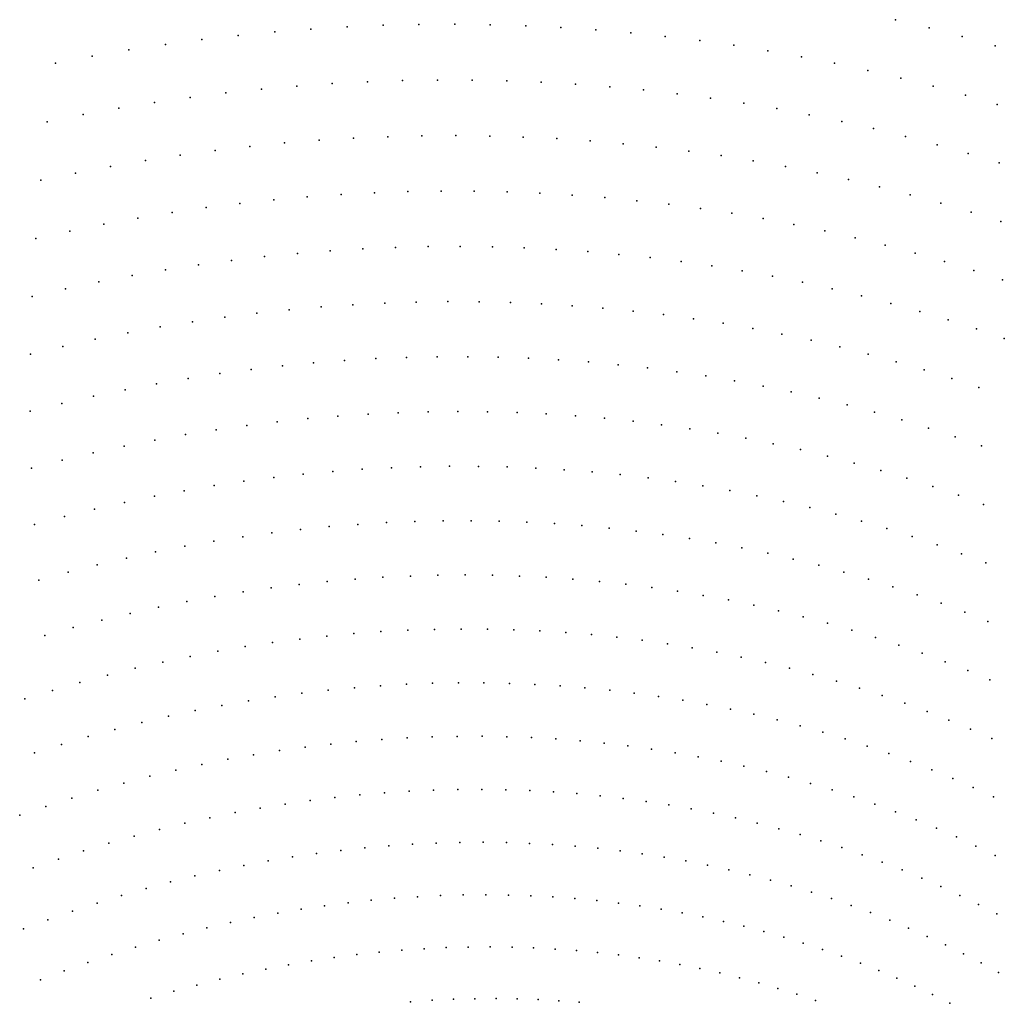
# Model space of a CAD drawing. Header units: metres. Extents: x -51 to 51, y -51 to 51.
# Tile 32 of 46: x -6.37 to -0.02, y 6.35 to 12.68. Entities that reach past the tile are written whole.
import ezdxf

# ---------------------------------------------------------------- set-up
doc = ezdxf.new("R2010")
doc.units = ezdxf.units.M
for name, color, linetype in [('CLASS_2_GROUND', 7, 'CONTINUOUS'), ('CLASS_3_LOW_VEGETATION', 7, 'CONTINUOUS'), ('CLASS_4_MED_VEGETATION', 7, 'CONTINUOUS')]:
    doc.layers.add(name, color=color, linetype=linetype)

msp = doc.modelspace()

# ---------------------------------------------------------------- linework, layer by layer
at = {"layer": 'CLASS_2_GROUND'}
for p in [(-0.678343, 7.205139, 62.369999), (-0.552339, 7.152706, 61.739998), (-1.394287, 7.102437, 62.379997), (-1.263662, 7.062846, 61.75), (-0.428289, 7.098091, 61.109997), (-1.134764, 7.020887, 61.119999), (-0.305801, 7.041363, 60.48), (-0.185776, 6.982529, 59.849998), (-2.096926, 6.928638, 62.389999), (-1.007635, 6.976609, 60.489998), (-0.882317, 6.930058, 59.859997), (-0.067814, 6.921668, 59.219997), (-1.962983, 6.902295, 61.759998), (-1.830104, 6.873536, 61.129997), (-0.75843, 6.881331, 59.23), (-1.699174, 6.842171, 60.5), (-1.569819, 6.808365, 59.869999), (-0.636857, 6.830375, 58.599998), (-1.442084, 6.772161, 59.239998), (-1.316013, 6.733605, 58.609997), (-0.517211, 6.777294, 57.969997), (-2.77838, 6.685672, 62.399998), (-2.642462, 6.672836, 61.77), (-1.191239, 6.692814, 57.98), (-0.39953, 6.722137, 57.34), (-0.28385, 6.664959, 56.709999), (-2.507765, 6.657335, 61.139999), (-2.374342, 6.639209, 60.509998), (-2.241838, 6.618634, 59.879997), (-1.068624, 6.649682, 57.349998), (-0.947798, 6.604337, 56.719997), (-0.169801, 6.605818, 56.079998), (-2.111112, 6.595365, 59.25), (-1.981806, 6.569589, 58.619999), (-1.853967, 6.541347, 57.989998), (-0.8288, 6.556827, 56.09), (-0.058228, 6.544741, 55.449997), (-1.727641, 6.51068, 57.360001), (-1.602479, 6.477731, 56.73), (-0.711668, 6.5072, 55.459999), (-1.479316, 6.442338, 56.099998), (-0.596045, 6.455542, 54.829998), (-3.432661, 6.375651, 62.41), (-3.295736, 6.376662, 61.779999), (-3.16015, 6.374691, 61.149998), (-3.025569, 6.36998, 60.52), (-2.892046, 6.362562, 59.889999), (-2.759634, 6.352472, 59.259998), (-1.357799, 6.404654, 55.469997), (-1.23797, 6.364722, 54.84), (-0.48276, 6.401824, 54.199997), (-0.371449, 6.346139, 53.57)]:
    msp.add_point(p, dxfattribs=at)
at = {"layer": 'CLASS_3_LOW_VEGETATION'}
for p in [(-4.2565, 12.636367, 123.339996), (-4.023709, 12.646313, 122.709999), (-3.793344, 12.651553, 122.079994), (-3.562392, 12.653079, 121.449997), (-3.334016, 12.650023, 120.82), (-3.105201, 12.643264, 120.189995), (-2.877568, 12.632401, 119.559998), (-0.720957, 12.682526, 117.029999), (-4.722872, 12.60421, 124.599998), (-4.490093, 12.62215, 123.969994), (-2.652727, 12.617151, 118.93), (-2.42767, 12.598228, 118.299995), (-2.205543, 12.575049, 117.669998), (-0.504478, 12.629929, 116.399994), (-0.291514, 12.573622, 115.769997), (-1.983345, 12.548225, 117.040001), (-1.762681, 12.517502, 116.409996), (-0.079049, 12.513751, 115.139999), (-1.545143, 12.482734, 115.779999), (-1.327747, 12.444369, 115.149994), (-1.113599, 12.402105, 114.519997), (-0.899733, 12.356287, 113.889999), (-4.580305, 12.255028, 120.829994), (-4.351943, 12.271146, 120.199997), (-4.125845, 12.282559, 119.57), (-3.899091, 12.290336, 118.939995), (-3.673252, 12.293974, 118.309998), (-3.449905, 12.293087, 117.68), (-3.226123, 12.28858, 117.049995), (-3.004976, 12.27967, 116.419998), (-2.78354, 12.267158, 115.790001), (-2.563383, 12.250688, 115.159996), (-0.687729, 12.306799, 113.259995), (-0.479147, 12.253636, 112.629997), (-5.037525, 12.210694, 122.089996), (-4.807862, 12.235269, 121.459999), (-2.346071, 12.230011, 114.529999), (-2.128682, 12.20577, 113.899994), (-0.271049, 12.196989, 112), (-5.496882, 12.149343, 123.349998), (-5.267719, 12.181836, 122.719994), (-1.914267, 12.17746, 113.269997), (-1.699918, 12.145617, 112.639999), (-0.066481, 12.136818, 111.369995), (-5.957747, 12.070783, 124.610001), (-5.727905, 12.111876, 123.979996), (-1.487189, 12.110023, 112.009995), (-1.277619, 12.070574, 111.379997), (-1.068321, 12.027649, 110.75), (-3.775072, 11.934158, 115.169998), (-3.555308, 11.935741, 114.540001), (-3.336569, 11.933323, 113.909996), (-0.862298, 11.981009, 110.119995), (-4.660006, 11.888302, 117.689995), (-4.436874, 11.906157, 117.059998), (-4.215928, 11.919372, 116.43), (-3.994332, 11.929029, 115.799995), (-3.120383, 11.926558, 113.279999), (-2.903909, 11.916272, 112.649994), (-2.690127, 11.901767, 112.019997), (-2.476197, 11.883761, 111.389999), (-0.65668, 11.930943, 109.489998), (-0.452998, 11.877365, 108.860001), (-5.331566, 11.810342, 119.579994), (-5.106704, 11.840718, 118.949997), (-4.88379, 11.86629, 118.32), (-2.263643, 11.861943, 110.759995), (-2.053977, 11.836103, 110.129997), (-1.844373, 11.806812, 109.5), (-0.252753, 11.820299, 108.229996), (-5.555411, 11.776412, 120.209999), (-1.63778, 11.773633, 108.869995), (-0.05311, 11.75988, 107.599998), (-6.00693, 11.694461, 121.469994), (-5.781039, 11.737575, 120.839996), (-1.431385, 11.737041, 108.239998), (-1.226692, 11.696853, 107.610001), (-6.23158, 11.647812, 122.099998), (-1.025186, 11.652991, 106.979996), (-4.29553, 11.556499, 113.290001), (-4.079094, 11.567877, 112.659996), (-3.864915, 11.574784, 112.029999), (-3.650241, 11.578227, 111.399994), (-3.437968, 11.577319, 110.769997), (-3.225341, 11.57296, 110.139999), (-3.013843, 11.564738, 109.509995), (-2.804954, 11.55235, 108.879997), (-0.824077, 11.60578, 106.349998), (-0.626263, 11.555041, 105.720001), (-4.947754, 11.498698, 115.18), (-4.72923, 11.522215, 114.549995), (-4.512735, 11.541096, 113.919998), (-2.595921, 11.536544, 108.25), (-2.389628, 11.516698, 107.619995), (-2.183328, 11.493463, 106.989998), (-0.428977, 11.501003, 105.089996), (-5.384964, 11.43997, 116.439995), (-5.165423, 11.471703, 115.809998), (-1.978495, 11.466563, 106.360001), (-1.776588, 11.435824, 105.729996), (-0.233691, 11.443614, 104.459999), (-5.823753, 11.364717, 117.699997), (-5.604896, 11.404078, 117.07), (-1.574876, 11.401749, 105.099998), (-1.376209, 11.363973, 104.470001), (-0.041853, 11.382924, 103.829994), (-6.044238, 11.320472, 118.329994), (-1.177867, 11.322902, 103.839996), (-6.263502, 11.272772, 118.959999), (-0.981304, 11.27839, 103.209999), (-4.576702, 11.177293, 110.779999), (-4.364685, 11.194183, 110.149994), (-4.154775, 11.206613, 109.519997), (-3.94431, 11.215648, 108.889999), (-3.734726, 11.220788, 108.259995), (-3.527467, 11.221638, 107.629997), (-3.319862, 11.219114, 107), (-3.114719, 11.212417, 106.369995), (-2.909368, 11.202369, 105.739998), (-2.705246, 11.188601, 105.110001), (-2.503784, 11.170846, 104.479996), (-0.787949, 11.230392, 102.579994), (-0.595113, 11.179172, 101.949997), (-5.001295, 11.132146, 112.040001), (-4.788021, 11.157004, 111.409996), (-2.302317, 11.149779, 103.849998), (-2.103634, 11.124856, 103.220001), (-0.404909, 11.124635, 101.32), (-5.427965, 11.070958, 113.299995), (-5.215086, 11.103251, 112.669998), (-1.90508, 11.096656, 102.589996), (-1.708753, 11.064836, 101.959999), (-0.216705, 11.066878, 100.689995), (-5.856108, 10.993542, 114.559998), (-5.642564, 11.033945, 113.93), (-1.513363, 11.029661, 101.329994), (-1.320318, 10.990981, 100.699997), (-0.030558, 11.005958, 100.059998), (-6.071208, 10.948324, 115.189995), (-1.129003, 10.948946, 100.07), (-6.286441, 10.898964, 115.82), (-4.013286, 10.856987, 105.75), (-3.810119, 10.863201, 105.119995), (-3.606549, 10.866114, 104.489998), (-3.403969, 10.865266, 103.860001), (-3.203775, 10.860303, 103.229996), (-0.939474, 10.903602, 99.439995), (-0.75179, 10.854998, 98.809998), (-4.837741, 10.792321, 108.269997), (-4.630269, 10.81445, 107.639999), (-4.423433, 10.832665, 107.009995), (-4.21863, 10.846484, 106.379997), (-3.003381, 10.852065, 102.599998), (-2.804842, 10.840004, 101.970001), (-2.607562, 10.824352, 101.339996), (-2.411602, 10.805148, 100.709999), (-0.565346, 10.803218, 98.18), (-5.25299, 10.736867, 109.529999), (-5.044462, 10.76687, 108.899994), (-2.216371, 10.782568, 100.079994), (-2.023247, 10.756371, 99.449997), (-1.831632, 10.726746, 98.82), (-0.381519, 10.748231, 97.549995), (-5.669914, 10.665567, 110.790001), (-5.460627, 10.703543, 110.159996), (-1.641587, 10.693734, 98.189995), (-0.1997, 10.690135, 96.919998), (-5.879464, 10.623562, 111.419998), (-1.453171, 10.657384, 97.559998), (-1.265794, 10.617817, 96.93), (-0.019941, 10.628982, 96.290001), (-6.087911, 10.578251, 112.049995), (-1.080812, 10.574911, 96.299995), (-6.297764, 10.528153, 112.68), (-4.272111, 10.487232, 103.239998), (-4.071881, 10.499044, 102.610001), (-3.873114, 10.506865, 101.979996), (-3.67524, 10.510987, 101.349998), (-3.478327, 10.511443, 100.720001), (-3.282442, 10.508266, 100.089996), (-3.087651, 10.501492, 99.459999), (-2.893379, 10.491332, 98.829994), (-2.700972, 10.47746, 98.199997), (-0.897632, 10.528806, 95.669998), (-0.716307, 10.479548, 95.040001), (-4.875764, 10.429579, 105.129997), (-4.673485, 10.452801, 104.5), (-4.473095, 10.471638, 103.869995), (-2.509852, 10.460101, 97.57), (-2.320082, 10.439294, 96.939995), (-2.131724, 10.415081, 96.309998), (-0.536892, 10.427187, 94.409996), (-5.280597, 10.372157, 106.389999), (-5.077311, 10.40311, 105.759995), (-1.944204, 10.387623, 95.68), (-1.758852, 10.356711, 95.049995), (-0.358807, 10.371796, 93.779999), (-5.687012, 10.299181, 107.649994), (-5.484274, 10.33729, 107.019997), (-1.575091, 10.322522, 94.419998), (-1.392977, 10.2851, 93.790001), (-0.183373, 10.313371, 93.150002), (-5.891254, 10.256448, 108.279999), (-1.212568, 10.244488, 93.159996), (-6.298925, 10.159807, 109.540001), (-6.094418, 10.210484, 108.909996), (-3.734196, 10.15627, 98.209999), (-3.541662, 10.158307, 97.579994), (-3.350747, 10.156551, 96.949997), (-1.033297, 10.2008, 92.529999), (-4.707019, 10.092298, 101.360001), (-4.510504, 10.1127, 100.729996), (-4.315264, 10.129097, 100.099998), (-4.120754, 10.141805, 99.470001), (-3.927042, 10.150853, 98.839996), (-3.160897, 10.151265, 96.32), (-2.972176, 10.142482, 95.689995), (-2.784647, 10.130241, 95.059998), (-2.597756, 10.114738, 94.43), (-2.412801, 10.095682, 93.799995), (-0.856465, 10.153944, 91.900002), (-0.681501, 10.104044, 91.269997), (-5.101127, 10.040476, 102.619995), (-4.903507, 10.068427, 101.989998), (-2.229223, 10.073284, 93.169998), (-2.047083, 10.047586, 92.540001), (-0.508457, 10.051147, 90.639999), (-5.496407, 9.973769, 103.879997), (-5.297968, 10.009354, 103.25), (-1.866439, 10.018627, 91.909996), (-1.68674, 9.986556, 91.279999), (-0.337383, 9.995308, 90.009995), (-5.693931, 9.935017, 104.509995), (-1.509264, 9.951199, 90.650002), (-1.333455, 9.912715, 90.019997), (-0.167724, 9.936585, 89.379997), (-6.092011, 9.844508, 105.769997), (-5.892897, 9.891713, 105.139999), (-1.159367, 9.87115, 89.389999), (-6.290005, 9.794154, 106.399994), (-4.158693, 9.786009, 96.329994), (-3.970023, 9.796113, 95.699997), (-3.782193, 9.802657, 95.07), (-3.59527, 9.805671, 94.439995), (-3.409321, 9.805187, 93.809998), (-3.22381, 9.801438, 93.18), (-3.039998, 9.794051, 92.549995), (-2.85735, 9.783273, 91.919998), (-0.987055, 9.826551, 88.759995), (-0.815974, 9.779016, 88.129997), (-4.729675, 9.733749, 98.220001), (-4.538886, 9.754723, 97.589996), (-4.348735, 9.772048, 96.959999), (-2.675927, 9.769138, 91.290001), (-2.495791, 9.751686, 90.659996), (-2.316407, 9.731098, 90.029999), (-0.647372, 9.728484, 87.5), (-5.305764, 9.648368, 100.110001), (-5.112889, 9.680758, 99.479996), (-4.921032, 9.709103, 98.849998), (-2.139024, 9.707121, 89.400002), (-1.963105, 9.679947, 88.769997), (-1.788706, 9.649618, 88.139999), (-0.480699, 9.675066, 86.869995), (-5.498404, 9.612546, 100.739998), (-1.615883, 9.61618, 87.509995), (-0.316005, 9.618811, 86.239998), (-5.884468, 9.529588, 102), (-5.691329, 9.572959, 101.369995), (-1.444108, 9.579765, 86.879997), (-1.274604, 9.540231, 86.25), (-0.153338, 9.559771, 85.610001), (-6.078326, 9.482042, 102.629997), (-1.10684, 9.497724, 85.619995), (-6.271092, 9.43142, 103.259995), (-4.556449, 9.398767, 94.449997), (-4.371365, 9.416851, 93.82), (-4.186966, 9.431388, 93.189995), (-4.003321, 9.442403, 92.559998), (-3.819917, 9.450159, 91.93), (-3.637974, 9.454208, 91.299995), (-3.45698, 9.454829, 90.669998), (-3.276998, 9.452054, 90.040001), (-3.09809, 9.445915, 89.409996), (-2.919745, 9.436629, 88.779999), (-2.743173, 9.423865, 88.150002), (-2.567861, 9.407848, 87.519997), (-0.940866, 9.45229, 84.989998), (-0.776733, 9.403977, 84.360001), (-4.928977, 9.351536, 95.709999), (-4.742153, 9.377103, 95.079994), (-2.393865, 9.388618, 86.889999), (-2.221245, 9.366214, 86.259995), (-2.049487, 9.340802, 85.629997), (-0.613919, 9.352874, 83.729996), (-5.302855, 9.290078, 96.970001), (-5.115711, 9.322633, 96.339996), (-1.87979, 9.312163, 85), (-1.711638, 9.280478, 84.369995), (-0.453619, 9.298944, 83.099998), (-5.6781, 9.213932, 98.229996), (-5.490342, 9.253851, 97.599998), (-1.545085, 9.245789, 83.739998), (-1.380183, 9.208139, 83.110001), (-0.295305, 9.242285, 82.470001), (-5.866616, 9.169942, 98.860001), (-1.216426, 9.16765, 82.479996), (-0.139023, 9.182948, 81.839996), (-6.054697, 9.122568, 99.489998), (-4.204455, 9.078688, 90.049995), (-4.025814, 9.090446, 89.419998), (-3.847972, 9.098778, 88.790001), (-3.670993, 9.103717, 88.159996), (-3.494385, 9.105509, 87.529999), (-3.319323, 9.103746, 86.900002), (-3.145313, 9.098689, 86.269997), (-2.972416, 9.090371, 85.639999), (-2.800692, 9.078829, 85.009995), (-1.054986, 9.124211, 81.849998), (-0.895351, 9.077954, 81.220001), (-6.242832, 9.071449, 100.119995), (-4.74507, 9.022303, 91.939995), (-4.564427, 9.044511, 91.309998), (-4.383831, 9.063479, 90.68), (-2.629647, 9.06426, 84.379997), (-2.460446, 9.046371, 83.75), (-2.292594, 9.025373, 83.119995), (-0.737571, 9.028924, 80.589996), (-5.107893, 8.967265, 93.199997), (-4.926248, 8.996562, 92.57), (-2.126147, 9.001307, 82.489998), (-1.961159, 8.974212, 81.860001), (-0.581692, 8.977174, 79.959999), (-5.472847, 8.897576, 94.459999), (-5.289934, 8.934388, 93.829994), (-1.79714, 8.94424, 81.229996), (-1.635237, 8.911207, 80.599998), (-0.427216, 8.922779, 79.330002), (-5.655473, 8.857467, 95.089996), (-1.474955, 8.875276, 79.970001), (-1.316344, 8.836492, 79.339996), (-0.275283, 8.865728, 78.699997), (-6.021215, 8.76631, 96.349998), (-5.838285, 8.813718, 95.720001), (-1.159456, 8.794902, 78.709999), (-0.125388, 8.806108, 78.07), (-6.204191, 8.71523, 96.979996), (-4.386731, 8.711895, 87.540001), (-4.212353, 8.727633, 86.909996), (-4.038159, 8.740232, 86.279999), (-3.86528, 8.74922, 85.650002), (-3.693245, 8.754882, 85.019997), (-3.522119, 8.757248, 84.389999), (-3.351963, 8.756353, 83.759995), (-3.182302, 8.752424, 83.129997), (-3.014268, 8.745095, 82.5), (-2.847384, 8.734608, 81.869995), (-2.681709, 8.720999, 81.239998), (-2.517301, 8.704306, 80.610001), (-1.003806, 8.750614, 78.080002), (-0.850512, 8.703544, 77.449997), (-4.913515, 8.64411, 89.43), (-4.737378, 8.670158, 88.799995), (-4.561761, 8.692746, 88.169998), (-2.353685, 8.68471, 79.979996), (-2.191979, 8.661955, 79.349998), (-2.031707, 8.636234, 78.720001), (-0.699085, 8.653809, 76.82), (-5.267606, 8.581206, 90.689995), (-5.090631, 8.614263, 90.059998), (-1.872922, 8.607593, 78.089996), (-1.715677, 8.57607, 77.459999), (-0.54957, 8.601461, 76.189995), (-5.444896, 8.54462, 91.32), (-1.559502, 8.541806, 76.830002), (-0.402013, 8.54655, 75.559998), (-5.800154, 8.460779, 92.579994), (-5.622436, 8.504484, 91.949997), (-1.405493, 8.504645, 76.199997), (-1.253176, 8.464739, 75.57), (-0.25594, 8.489142, 74.93), (-5.978495, 8.413123, 93.209999), (-4.209638, 8.378967, 83.769997), (-4.04093, 8.391751, 83.139999), (-3.872988, 8.401248, 82.509995), (-3.705363, 8.407713, 81.879997), (-3.539141, 8.410714, 81.25), (-3.373872, 8.41052, 80.619995), (-3.209615, 8.407163, 79.989998), (-3.04643, 8.400677, 79.360001), (-2.883862, 8.391273, 78.729996), (-2.722996, 8.378628, 78.099998), (-1.102599, 8.422132, 74.939995), (-0.112431, 8.429251, 74.299995), (-6.156356, 8.362222, 93.839996), (-4.720232, 8.320322, 85.659996), (-4.549099, 8.343423, 85.029999), (-4.379049, 8.362866, 84.400002), (-2.563373, 8.362962, 77.470001), (-2.405051, 8.344315, 76.839996), (-2.248085, 8.322725, 76.209999), (-0.95381, 8.376873, 74.309998), (-0.806347, 8.32906, 73.68), (-6.334185, 8.307703, 94.470001), (-5.062939, 8.264473, 86.919998), (-4.891364, 8.294106, 86.290001), (-2.092021, 8.298363, 75.580002), (-1.937927, 8.271002, 74.949997), (-0.661275, 8.278632, 73.049995), (-5.407149, 8.194869, 88.18), (-5.23489, 8.231401, 87.549995), (-1.785348, 8.240823, 74.32), (-1.634333, 8.20787, 73.689995), (-0.518126, 8.225698, 72.419998), (-5.580146, 8.154517, 88.809998), (-1.484933, 8.172185, 73.059998), (-1.3367, 8.133897, 72.43), (-0.376943, 8.17031, 71.790001), (-5.925586, 8.063962, 90.07), (-5.752814, 8.110997, 89.439995), (-3.707898, 8.06222, 78.739998), (-3.546557, 8.06571, 78.110001), (-3.38566, 8.066276, 77.479996), (-3.226252, 8.063531, 76.849998), (-1.190678, 8.092879, 71.799995), (-0.23777, 8.112516, 71.159996), (-6.098391, 8.013398, 90.699997), (-4.361902, 8.016089, 81.259995), (-4.196935, 8.032666, 80.629997), (-4.033148, 8.045727, 80), (-3.870115, 8.055569, 79.369995), (-3.067899, 8.057721, 76.220001), (-2.910658, 8.048885, 75.589996), (-2.754587, 8.037056, 74.959999), (-2.59925, 8.02243, 74.330002), (-2.445685, 8.00472, 73.699997), (-1.046414, 8.049268, 71.169998), (-0.903954, 8.003112, 70.540001), (-0.100153, 8.052378, 70.529999), (-6.271158, 7.959289, 91.329994), (-4.858847, 7.94738, 83.150002), (-4.692677, 7.9736, 82.519997), (-4.527008, 7.996494, 81.889999), (-2.293453, 7.984129, 73.07), (-2.142609, 7.960702, 72.439995), (-1.993204, 7.934475, 71.809998), (-0.763343, 7.954457, 69.909996), (-5.192904, 7.884557, 84.409996), (-5.025451, 7.917811, 83.779999), (-1.844807, 7.905607, 71.18), (-1.698435, 7.873903, 70.549995), (-0.624141, 7.903394, 69.279999), (-5.527684, 7.80847, 85.669998), (-5.360177, 7.848218, 85.040001), (-1.553653, 7.83953, 69.919998), (-0.487358, 7.849886, 68.650002), (-5.695359, 7.765295, 86.299995), (-1.410509, 7.802532, 69.290001), (-1.26905, 7.762955, 68.659996), (-0.352551, 7.794031, 68.019997), (-5.863132, 7.718675, 86.93), (-4.174789, 7.688703, 77.489998), (-4.015889, 7.701899, 76.860001), (-3.857261, 7.712176, 76.229996), (-3.699909, 7.719086, 75.599998), (-3.54342, 7.722899, 74.970001), (-3.387856, 7.723651, 74.339996), (-3.233274, 7.721372, 73.709999), (-3.079261, 7.716283, 73.080002), (-2.926816, 7.708034, 72.449997), (-2.775523, 7.696856, 71.82), (-2.625439, 7.682788, 71.189995), (-1.128851, 7.720914, 68.029999), (-0.21976, 7.735879, 67.389999), (-6.031405, 7.668227, 87.559998), (-4.65533, 7.629924, 79.379997), (-4.494572, 7.652741, 78.75), (-4.334371, 7.672326, 78.119995), (-2.476616, 7.665866, 70.559998), (-2.328643, 7.646272, 69.93), (-2.182505, 7.623751, 69.299995), (-0.990902, 7.676309, 67.400002), (-0.854772, 7.629266, 66.769997), (-0.089022, 7.675484, 66.760002), (-6.366821, 7.557613, 88.82), (-6.199167, 7.614663, 88.189995), (-4.978723, 7.574194, 80.639999), (-4.817045, 7.603558, 80.009995), (-2.037786, 7.598495, 68.669998), (-1.894537, 7.570545, 68.040001), (-0.720505, 7.579834, 66.139999), (-5.303102, 7.505545, 81.900002), (-5.140764, 7.541531, 81.269997), (-1.752806, 7.539944, 67.409996), (-1.612185, 7.506834, 66.779999), (-0.588143, 7.52806, 65.510002), (-5.465673, 7.466219, 82.529999), (-1.473638, 7.471052, 66.150002), (-1.336752, 7.432752, 65.519997), (-0.457268, 7.474025, 64.879997), (-5.791694, 7.377122, 83.790001), (-5.628863, 7.423191, 83.159996), (-3.834951, 7.371068, 73.089996), (-3.68243, 7.378091, 72.459999), (-3.530312, 7.382303, 71.830002), (-3.379558, 7.383292, 71.199997), (-3.229774, 7.381315, 70.57), (-3.081018, 7.376406, 69.939995), (-2.933346, 7.368598, 69.309998), (-1.201572, 7.391979, 64.889999), (-0.328837, 7.417715, 64.25), (-5.954555, 7.327663, 84.419998), (-4.452835, 7.311839, 75.610001), (-4.297048, 7.331533, 74.979996), (-4.142321, 7.347816, 74.349998), (-3.988268, 7.360985, 73.720001), (-2.786364, 7.358098, 68.68), (-2.641024, 7.344591, 68.049995), (-2.496931, 7.328295, 67.419998), (-2.354137, 7.309247, 66.790001), (-1.068143, 7.348779, 64.260002), (-0.936062, 7.303257, 63.629997), (-0.202428, 7.359217, 63.619999), (-6.117378, 7.274799, 85.049995), (-4.765104, 7.263453, 76.869995), (-4.608726, 7.289241, 76.239998), (-2.212694, 7.287486, 66.159996), (-2.072208, 7.263179, 65.529999), (-1.933618, 7.236105, 64.900002), (-0.806264, 7.255339, 63), (-0.078079, 7.298583, 62.989998), (-6.280095, 7.218521, 85.68), (-5.079072, 7.202222, 78.129997), (-4.921907, 7.234454, 77.5), (-1.796527, 7.206443, 64.269997), (-1.660983, 7.174234, 63.639999), (-5.394659, 7.12765, 79.389999), (-5.236969, 7.166417, 78.759995), (-1.527032, 7.139522, 63.009998), (-5.552513, 7.085592, 80.019997), (-5.86845, 6.991544, 81.279999), (-5.710465, 7.040228, 80.650002), (-4.250451, 6.993677, 71.839996), (-4.100535, 7.009726, 71.209999), (-3.95086, 7.022968, 70.580002), (-3.802342, 7.032939, 69.949997), (-3.654613, 7.039917, 69.32), (-3.507731, 7.043932, 68.689995), (-3.361754, 7.045015, 68.059998), (-3.216309, 7.043395, 67.43), (-3.072312, 7.038701, 66.799995), (-2.929387, 7.031172, 66.169998), (-2.78759, 7.020845, 65.540001), (-2.646973, 7.007754, 64.909996), (-2.507162, 6.99209, 64.279999), (-6.026823, 6.939156, 81.909996), (-4.703609, 6.926991, 73.729996), (-4.552049, 6.952334, 73.099998), (-4.400976, 6.974555, 72.470001), (-2.369065, 6.973576, 63.649998), (-2.232302, 6.952413, 63.02), (-6.184667, 6.88378, 82.540001), (-5.008354, 6.866542, 74.989998), (-4.856013, 6.898206, 74.360001), (-6.342339, 6.825045, 83.169998), (-5.313861, 6.793637, 76.25), (-5.160991, 6.831692, 75.619995), (-5.466898, 6.75236, 76.879997), (-5.620447, 6.707502, 77.509995), (-4.048643, 6.675159, 68.07), (-3.904156, 6.687833, 67.439995), (-3.760395, 6.697551, 66.809998), (-3.61701, 6.704564, 66.18), (-3.474874, 6.708448, 65.549995), (-3.333638, 6.709465, 64.919998), (-3.193357, 6.707646, 64.290001), (-3.054085, 6.703023, 63.66), (-2.915469, 6.695809, 63.029999), (-5.926761, 6.60868, 78.769997), (-5.77362, 6.659725, 78.139999), (-4.486272, 6.618866, 69.959999), (-4.339559, 6.640838, 69.330002), (-4.193798, 6.659503, 68.699997), (-6.079806, 6.554356, 79.400002), (-4.780282, 6.566261, 71.220001), (-4.633065, 6.594103, 70.589996), (-6.232686, 6.496741, 80.029999), (-5.07574, 6.501259, 72.479996), (-4.927862, 6.53532, 71.849998), (-5.372532, 6.423378, 73.739998), (-5.224249, 6.463742, 73.110001), (-5.520923, 6.379842, 74.369995), (-3.847413, 6.356282, 64.299995), (-3.708361, 6.365591, 63.669998), (-3.570091, 6.372038, 63.039997)]:
    msp.add_point(p, dxfattribs=at)
at = {"layer": 'CLASS_4_MED_VEGETATION'}
for p in [(-4.957839, 12.581389, 125.229996), (-5.427865, 12.523317, 126.489998), (-5.191841, 12.554848, 125.860001), (-5.899529, 12.447738, 127.75), (-5.664295, 12.487383, 127.119995), (-6.136531, 12.402953, 128.37999), (-6.189278, 12.024617, 125.239998)]:
    msp.add_point(p, dxfattribs=at)

doc.saveas('drawing.dxf')
